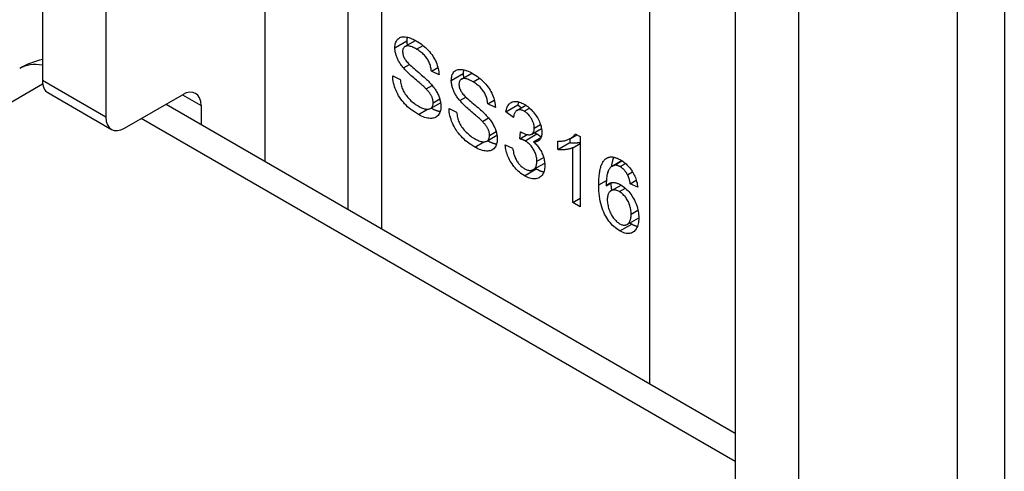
# Model space of a CAD drawing. Header units: inches. Extents: x 27 to 746, y 82 to 339.
# Tile 131 of 193: x 643.952 to 645.103, y 337.613 to 338.14. Entities that reach past the tile are written whole.
import ezdxf

# ---------------------------------------------------------------- set-up
doc = ezdxf.new("R2010")
doc.units = ezdxf.units.IN
doc.header["$MEASUREMENT"] = 0
doc.layers.add('Visible Edges(ANSI)', color=7, linetype='Continuous', lineweight=25)
doc.layers.add('Visible Tangent Edges(ANSI)', color=7, linetype='Continuous', lineweight=25)

msp = doc.modelspace()

# ---------------------------------------------------------------- linework, layer by layer
at = {"layer": 'Visible Edges(ANSI)'}
for p, q in [((644.3357, 338.9177), (644.3357, 337.9192)), ((643.9786, 338.8353), (643.9786, 338.0694)), ((644.0529, 338.7925), (644.0529, 338.0266)), ((645.1031, 338.6361), (645.1031, 337.4762)), ((644.7883, 338.3679), (644.7883, 337.602)), ((644.8625, 338.325), (644.8625, 337.5591)), ((644.4025, 338.1091), (644.4149, 338.1162)), ((644.4007, 338.0841), (644.4078, 338.0882)), ((644.4333, 338.0803), (644.441, 338.0847)), ((644.4423, 338.076), (644.4333, 338.0803)), ((644.4684, 338.071), (644.4808, 338.0781)), ((644.3881, 338.0748), (644.3969, 338.0706)), ((643.9851, 338.0553), (644.0593, 338.0124)), ((644.0748, 338.0139), (644.1423, 338.0529)), ((644.4271, 338.0597), (644.4342, 338.0638)), ((644.1232, 338.0419), (644.7883, 337.6579)), ((644.4323, 338.0367), (644.4441, 338.0435)), ((644.4667, 338.046), (644.4737, 338.0501)), ((644.4993, 338.0423), (644.5069, 338.0467)), ((644.5082, 338.0379), (644.4993, 338.0423)), ((644.1642, 338.0403), (644.1642, 338.0182)), ((644.454, 338.0368), (644.4628, 338.0326)), ((644.5205, 338.0329), (644.5344, 338.041)), ((644.5292, 338.0261), (644.5205, 338.0329)), ((644.5333, 338.0346), (644.5437, 338.0406)), ((644.5344, 338.041), (644.5386, 338.0377)), ((644.493, 338.0217), (644.5001, 338.0258)), ((644.5368, 338.0014), (644.5377, 338.0097)), ((644.5507, 338.0069), (644.562, 338.0135)), ((644.6016, 338.0073), (644.6072, 338.0041)), ((644.4983, 337.9987), (644.51, 338.0055)), ((644.5368, 338.0014), (644.5453, 338.0064)), ((644.5527, 337.9978), (644.5614, 338.0028)), ((644.5811, 337.9889), (644.5811, 337.9986)), ((644.5811, 337.9889), (644.595, 337.9969)), ((644.595, 338.0014), (644.595, 337.9969)), ((644.5959, 338.0019), (644.6034, 338.0062)), ((644.5985, 337.991), (644.6072, 337.996)), ((644.6072, 338.0041), (644.6072, 337.9221)), ((644.5196, 337.9943), (644.5283, 337.9906)), ((644.5985, 337.9271), (644.5985, 337.991)), ((644.5524, 337.9654), (644.5658, 337.9731)), ((644.6447, 337.9696), (644.6557, 337.976)), ((644.6466, 337.9704), (644.656, 337.9758)), ((644.6626, 337.9595), (644.6685, 337.9629)), ((644.6377, 337.9466), (644.6441, 337.9502)), ((644.6659, 337.949), (644.6729, 337.953)), ((644.6433, 337.9407), (644.655, 337.9474)), ((644.6745, 337.9448), (644.6659, 337.949)), ((644.5985, 337.9271), (644.6072, 337.9321)), ((644.6072, 337.9221), (644.5985, 337.9271)), ((644.6622, 337.9015), (644.6758, 337.9093))]:
    msp.add_line(p, q, dxfattribs=at)
at = {"layer": 'Visible Edges(ANSI)', "flags": 128}
for points in [[(644.3907, 338.1076), (644.3908, 338.1091), (644.3909, 338.1106), (644.3911, 338.1119), (644.3915, 338.1132), (644.3919, 338.1144), (644.3924, 338.1155), (644.393, 338.1165), (644.3938, 338.1174), (644.3946, 338.1183), (644.3955, 338.119), (644.3964, 338.1195), (644.3975, 338.12), (644.3987, 338.1203), (644.3999, 338.1205), (644.4012, 338.1205), (644.4026, 338.1204), (644.4041, 338.1202), (644.4057, 338.1199), (644.4072, 338.1195), (644.4088, 338.119), (644.4105, 338.1183), (644.4122, 338.1176), (644.4139, 338.1167), (644.4157, 338.1157)], [(644.4051, 338.1201), (644.405, 338.1199), (644.405, 338.1197), (644.405, 338.1196), (644.4049, 338.1194), (644.4049, 338.1192), (644.4049, 338.119), (644.4049, 338.1189), (644.4048, 338.1187), (644.4048, 338.1185), (644.4048, 338.1183), (644.4048, 338.1181), (644.4047, 338.118), (644.4047, 338.1178), (644.4047, 338.1176), (644.4047, 338.1174), (644.4047, 338.1172), (644.4047, 338.117), (644.4047, 338.1168), (644.4047, 338.1166), (644.4046, 338.1164), (644.4046, 338.1162), (644.4046, 338.116), (644.4046, 338.1158), (644.4046, 338.1156)], [(644.4046, 338.1156), (644.4046, 338.1154), (644.4046, 338.1152), (644.4046, 338.115), (644.4046, 338.1148), (644.4047, 338.1146), (644.4047, 338.1144), (644.4047, 338.1142), (644.4047, 338.114), (644.4047, 338.1138), (644.4047, 338.1135), (644.4047, 338.1133), (644.4048, 338.1131), (644.4048, 338.1129), (644.4048, 338.1127), (644.4048, 338.1125), (644.4049, 338.1123), (644.4049, 338.1121), (644.4049, 338.1119), (644.4049, 338.1116), (644.405, 338.1114), (644.405, 338.1112), (644.405, 338.111), (644.4051, 338.1108), (644.4051, 338.1106)], [(644.4157, 338.1157), (644.4176, 338.1146), (644.4195, 338.1133), (644.4213, 338.1121), (644.4231, 338.1107), (644.4248, 338.1093), (644.4264, 338.1079), (644.428, 338.1064), (644.4295, 338.1048), (644.431, 338.1032), (644.4324, 338.1015), (644.4337, 338.0998), (644.4349, 338.0981), (644.436, 338.0963), (644.437, 338.0945), (644.438, 338.0927), (644.4388, 338.0908), (644.4396, 338.0889), (644.4403, 338.0871), (644.4408, 338.0852), (644.4413, 338.0833), (644.4417, 338.0815), (644.442, 338.0796), (644.4422, 338.0778), (644.4423, 338.076)], [(644.4007, 338.0841), (644.3999, 338.0851), (644.3991, 338.0861), (644.3984, 338.0871), (644.3976, 338.0881), (644.397, 338.0891), (644.3963, 338.0901), (644.3957, 338.0911), (644.3951, 338.0921), (644.3946, 338.0931), (644.3941, 338.094), (644.3936, 338.095), (644.3932, 338.096), (644.3928, 338.097), (644.3924, 338.098), (644.3921, 338.099), (644.3918, 338.1), (644.3916, 338.101), (644.3913, 338.1019), (644.3911, 338.1029), (644.391, 338.1038), (644.3909, 338.1048), (644.3908, 338.1057), (644.3907, 338.1067), (644.3907, 338.1076)], [(644.416, 338.106), (644.4147, 338.1068), (644.4133, 338.1075), (644.4121, 338.1081), (644.4109, 338.1086), (644.4097, 338.109), (644.4087, 338.1093), (644.4077, 338.1096), (644.4067, 338.1098), (644.4059, 338.1098), (644.4051, 338.1098), (644.4043, 338.1097), (644.4036, 338.1096), (644.403, 338.1093), (644.4024, 338.109), (644.4019, 338.1087), (644.4014, 338.1082), (644.401, 338.1078), (644.4007, 338.1073), (644.4004, 338.1067), (644.4001, 338.1061), (644.4, 338.1055), (644.3998, 338.1047), (644.3997, 338.104), (644.3997, 338.1032)], [(644.3997, 338.1032), (644.3997, 338.1028), (644.3997, 338.1024), (644.3998, 338.1021), (644.3998, 338.1017), (644.3998, 338.1013), (644.3999, 338.101), (644.3999, 338.1006), (644.4, 338.1002), (644.4001, 338.0998), (644.4002, 338.0995), (644.4003, 338.0991), (644.4004, 338.0987), (644.4005, 338.0984), (644.4006, 338.098), (644.4008, 338.0976), (644.4009, 338.0973), (644.4011, 338.0969), (644.4013, 338.0965), (644.4014, 338.0961), (644.4016, 338.0958), (644.4018, 338.0954), (644.402, 338.095), (644.4022, 338.0947), (644.4025, 338.0943)], [(644.4333, 338.0803), (644.4332, 338.0817), (644.433, 338.083), (644.4328, 338.0843), (644.4325, 338.0856), (644.4322, 338.0868), (644.4318, 338.0881), (644.4313, 338.0893), (644.4309, 338.0904), (644.4303, 338.0916), (644.4297, 338.0927), (644.4291, 338.0938), (644.4284, 338.0949), (644.4277, 338.0959), (644.4269, 338.097), (644.4261, 338.098), (644.4252, 338.099), (644.4242, 338.0999), (644.4232, 338.1009), (644.4222, 338.1018), (644.4211, 338.1027), (644.4199, 338.1035), (644.4187, 338.1044), (644.4174, 338.1052), (644.416, 338.106)], [(644.4025, 338.0943), (644.403, 338.0935), (644.4036, 338.0927), (644.4044, 338.0918), (644.4053, 338.0908), (644.4063, 338.0897), (644.4074, 338.0886), (644.4086, 338.0874), (644.41, 338.0861), (644.4115, 338.0848), (644.4131, 338.0834), (644.4148, 338.0819), (644.4167, 338.0803), (644.4185, 338.0787), (644.4203, 338.0772), (644.4219, 338.0758), (644.4235, 338.0745), (644.425, 338.0732), (644.4263, 338.0719), (644.4276, 338.0708), (644.4287, 338.0697), (644.4298, 338.0687), (644.4308, 338.0677), (644.4316, 338.0668), (644.4324, 338.066)], [(644.4271, 338.0597), (644.4266, 338.0603), (644.4259, 338.0609), (644.4252, 338.0615), (644.4244, 338.0623), (644.4235, 338.0631), (644.4225, 338.064), (644.4214, 338.065), (644.4202, 338.0661), (644.4189, 338.0672), (644.4175, 338.0684), (644.416, 338.0697), (644.4145, 338.071), (644.4129, 338.0724), (644.4114, 338.0737), (644.4099, 338.075), (644.4086, 338.0762), (644.4073, 338.0774), (644.4061, 338.0785), (644.405, 338.0795), (644.404, 338.0806), (644.4031, 338.0815), (644.4022, 338.0824), (644.4014, 338.0833), (644.4007, 338.0841)], [(644.4566, 338.0696), (644.4567, 338.0711), (644.4568, 338.0725), (644.4571, 338.0739), (644.4574, 338.0751), (644.4578, 338.0763), (644.4583, 338.0774), (644.459, 338.0784), (644.4597, 338.0794), (644.4605, 338.0802), (644.4614, 338.0809), (644.4623, 338.0815), (644.4634, 338.0819), (644.4646, 338.0822), (644.4658, 338.0824), (644.4671, 338.0825), (644.4686, 338.0824), (644.47, 338.0822), (644.4716, 338.0819), (644.4731, 338.0815), (644.4747, 338.0809), (644.4764, 338.0803), (644.4781, 338.0795), (644.4798, 338.0787), (644.4816, 338.0777)], [(644.471, 338.082), (644.471, 338.0818), (644.4709, 338.0817), (644.4709, 338.0815), (644.4709, 338.0813), (644.4708, 338.0812), (644.4708, 338.081), (644.4708, 338.0808), (644.4707, 338.0806), (644.4707, 338.0804), (644.4707, 338.0803), (644.4707, 338.0801), (644.4707, 338.0799), (644.4706, 338.0797), (644.4706, 338.0795), (644.4706, 338.0793), (644.4706, 338.0792), (644.4706, 338.079), (644.4706, 338.0788), (644.4706, 338.0786), (644.4706, 338.0784), (644.4706, 338.0782), (644.4705, 338.078), (644.4705, 338.0778), (644.4705, 338.0776)], [(644.4705, 338.0776), (644.4705, 338.0774), (644.4705, 338.0772), (644.4706, 338.077), (644.4706, 338.0768), (644.4706, 338.0765), (644.4706, 338.0763), (644.4706, 338.0761), (644.4706, 338.0759), (644.4706, 338.0757), (644.4706, 338.0755), (644.4706, 338.0753), (644.4707, 338.0751), (644.4707, 338.0749), (644.4707, 338.0746), (644.4707, 338.0744), (644.4708, 338.0742), (644.4708, 338.074), (644.4708, 338.0738), (644.4709, 338.0736), (644.4709, 338.0734), (644.4709, 338.0732), (644.471, 338.0729), (644.471, 338.0727), (644.471, 338.0725)], [(644.4816, 338.0777), (644.4835, 338.0765), (644.4854, 338.0753), (644.4872, 338.074), (644.489, 338.0727), (644.4907, 338.0713), (644.4923, 338.0698), (644.4939, 338.0683), (644.4955, 338.0667), (644.4969, 338.0651), (644.4983, 338.0635), (644.4996, 338.0618), (644.5008, 338.0601), (644.5019, 338.0583), (644.5029, 338.0565), (644.5039, 338.0546), (644.5047, 338.0528), (644.5055, 338.0509), (644.5062, 338.049), (644.5067, 338.0471), (644.5072, 338.0453), (644.5076, 338.0434), (644.5079, 338.0416), (644.5081, 338.0397), (644.5082, 338.0379)], [(644.4183, 338.0298), (644.4159, 338.0312), (644.4136, 338.0327), (644.4115, 338.0342), (644.4094, 338.0357), (644.4074, 338.0373), (644.4056, 338.0389), (644.4038, 338.0406), (644.4021, 338.0423), (644.4006, 338.0441), (644.3991, 338.0459), (644.3977, 338.0478), (644.3964, 338.0497), (644.3951, 338.0517), (644.394, 338.0537), (644.3929, 338.0558), (644.392, 338.0579), (644.3911, 338.0601), (644.3903, 338.0622), (644.3897, 338.0643), (644.3892, 338.0664), (644.3887, 338.0686), (644.3884, 338.0707), (644.3882, 338.0728), (644.3881, 338.0748)], [(644.3969, 338.0706), (644.3971, 338.069), (644.3973, 338.0674), (644.3976, 338.0659), (644.398, 338.0644), (644.3984, 338.063), (644.3988, 338.0615), (644.3993, 338.0602), (644.3998, 338.0588), (644.4005, 338.0575), (644.4012, 338.0562), (644.4019, 338.0549), (644.4028, 338.0536), (644.4037, 338.0523), (644.4047, 338.051), (644.4058, 338.0497), (644.407, 338.0484), (644.4082, 338.0471), (644.4094, 338.0459), (644.4107, 338.0447), (644.4121, 338.0436), (644.4135, 338.0425), (644.4149, 338.0415), (644.4163, 338.0406), (644.4178, 338.0397)], [(644.4324, 338.066), (644.4334, 338.0649), (644.4343, 338.0637), (644.4352, 338.0626), (644.4361, 338.0615), (644.4369, 338.0603), (644.4377, 338.0592), (644.4384, 338.0581), (644.4391, 338.0569), (644.4398, 338.0558), (644.4404, 338.0547), (644.4409, 338.0536), (644.4415, 338.0524), (644.4419, 338.0513), (644.4424, 338.0502), (644.4427, 338.0491), (644.4431, 338.048), (644.4434, 338.0468), (644.4437, 338.0457), (644.4439, 338.0446), (644.4441, 338.0435), (644.4442, 338.0424), (644.4443, 338.0413), (644.4444, 338.0402), (644.4444, 338.0392)], [(644.4667, 338.046), (644.4658, 338.047), (644.465, 338.048), (644.4643, 338.049), (644.4636, 338.05), (644.4629, 338.051), (644.4622, 338.052), (644.4616, 338.053), (644.461, 338.054), (644.4605, 338.055), (644.46, 338.056), (644.4595, 338.057), (644.4591, 338.058), (644.4587, 338.059), (644.4583, 338.06), (644.458, 338.0609), (644.4577, 338.0619), (644.4575, 338.0629), (644.4572, 338.0639), (644.4571, 338.0648), (644.4569, 338.0658), (644.4568, 338.0667), (644.4567, 338.0677), (644.4566, 338.0686), (644.4566, 338.0696)], [(644.482, 338.0679), (644.4806, 338.0687), (644.4792, 338.0694), (644.478, 338.07), (644.4768, 338.0705), (644.4757, 338.0709), (644.4746, 338.0713), (644.4736, 338.0715), (644.4727, 338.0717), (644.4718, 338.0718), (644.471, 338.0718), (644.4702, 338.0717), (644.4695, 338.0715), (644.4689, 338.0713), (644.4683, 338.0709), (644.4678, 338.0706), (644.4674, 338.0702), (644.467, 338.0697), (644.4666, 338.0692), (644.4663, 338.0687), (644.4661, 338.0681), (644.4659, 338.0674), (644.4657, 338.0667), (644.4657, 338.0659), (644.4656, 338.0651)], [(644.4656, 338.0651), (644.4656, 338.0647), (644.4656, 338.0644), (644.4657, 338.064), (644.4657, 338.0636), (644.4657, 338.0633), (644.4658, 338.0629), (644.4659, 338.0625), (644.4659, 338.0622), (644.466, 338.0618), (644.4661, 338.0614), (644.4662, 338.0611), (644.4663, 338.0607), (644.4664, 338.0603), (644.4666, 338.0599), (644.4667, 338.0596), (644.4668, 338.0592), (644.467, 338.0588), (644.4672, 338.0585), (644.4673, 338.0581), (644.4675, 338.0577), (644.4677, 338.0574), (644.4679, 338.057), (644.4682, 338.0566), (644.4684, 338.0562)], [(644.4993, 338.0423), (644.4991, 338.0436), (644.4989, 338.0449), (644.4987, 338.0462), (644.4984, 338.0475), (644.4981, 338.0488), (644.4977, 338.05), (644.4972, 338.0512), (644.4968, 338.0524), (644.4962, 338.0535), (644.4957, 338.0547), (644.495, 338.0558), (644.4944, 338.0568), (644.4936, 338.0579), (644.4928, 338.0589), (644.492, 338.0599), (644.4911, 338.0609), (644.4902, 338.0619), (644.4892, 338.0628), (644.4881, 338.0637), (644.487, 338.0646), (644.4858, 338.0655), (644.4846, 338.0663), (644.4833, 338.0671), (644.482, 338.0679)], [(644.4354, 338.0434), (644.4354, 338.0441), (644.4353, 338.0447), (644.4353, 338.0454), (644.4352, 338.046), (644.4351, 338.0467), (644.4349, 338.0473), (644.4347, 338.048), (644.4345, 338.0486), (644.4343, 338.0493), (644.4341, 338.0499), (644.4338, 338.0506), (644.4335, 338.0512), (644.4331, 338.0519), (644.4328, 338.0526), (644.4324, 338.0533), (644.4319, 338.054), (644.4314, 338.0546), (644.4309, 338.0553), (644.4304, 338.0561), (644.4298, 338.0568), (644.4292, 338.0575), (644.4285, 338.0582), (644.4278, 338.059), (644.4271, 338.0597)], [(644.4684, 338.0562), (644.4689, 338.0555), (644.4695, 338.0546), (644.4703, 338.0537), (644.4712, 338.0527), (644.4722, 338.0517), (644.4733, 338.0505), (644.4745, 338.0493), (644.4759, 338.0481), (644.4774, 338.0467), (644.479, 338.0453), (644.4807, 338.0438), (644.4826, 338.0423), (644.4844, 338.0407), (644.4862, 338.0392), (644.4879, 338.0378), (644.4894, 338.0364), (644.4909, 338.0351), (644.4922, 338.0339), (644.4935, 338.0327), (644.4946, 338.0316), (644.4957, 338.0306), (644.4967, 338.0297), (644.4975, 338.0288), (644.4983, 338.028)], [(644.4178, 338.0397), (644.4191, 338.039), (644.4204, 338.0383), (644.4217, 338.0377), (644.4229, 338.0372), (644.424, 338.0368), (644.4251, 338.0365), (644.4262, 338.0362), (644.4273, 338.0361), (644.4283, 338.036), (644.4292, 338.036), (644.4301, 338.036), (644.4309, 338.0362), (644.4316, 338.0364), (644.4323, 338.0367), (644.4329, 338.0371), (644.4334, 338.0376), (644.4339, 338.0381), (644.4343, 338.0387), (644.4346, 338.0394), (644.4349, 338.0401), (644.4351, 338.0408), (644.4353, 338.0416), (644.4354, 338.0425), (644.4354, 338.0434)], [(644.493, 338.0217), (644.4925, 338.0222), (644.4919, 338.0228), (644.4911, 338.0235), (644.4903, 338.0242), (644.4894, 338.0251), (644.4884, 338.026), (644.4873, 338.027), (644.4861, 338.028), (644.4848, 338.0291), (644.4834, 338.0303), (644.4819, 338.0316), (644.4804, 338.033), (644.4788, 338.0343), (644.4773, 338.0357), (644.4758, 338.0369), (644.4745, 338.0381), (644.4732, 338.0393), (644.472, 338.0404), (644.4709, 338.0415), (644.4699, 338.0425), (644.469, 338.0435), (644.4681, 338.0444), (644.4673, 338.0452), (644.4667, 338.046)], [(644.5205, 338.0329), (644.5208, 338.0344), (644.5211, 338.0358), (644.5216, 338.0371), (644.522, 338.0383), (644.5225, 338.0394), (644.5231, 338.0404), (644.5237, 338.0413), (644.5244, 338.0421), (644.5252, 338.0428), (644.526, 338.0434), (644.5268, 338.0439), (644.5277, 338.0444), (644.5287, 338.0447), (644.5297, 338.0449), (644.5307, 338.0451), (644.5318, 338.0451), (644.5329, 338.045), (644.5341, 338.0449), (644.5353, 338.0446), (644.5365, 338.0442), (644.5378, 338.0438), (644.5391, 338.0432), (644.5404, 338.0426), (644.5418, 338.0418)], [(644.5353, 338.0446), (644.5353, 338.0445), (644.5352, 338.0443), (644.5352, 338.0442), (644.5351, 338.044), (644.5351, 338.0439), (644.535, 338.0437), (644.535, 338.0436), (644.535, 338.0435), (644.5349, 338.0433), (644.5349, 338.0432), (644.5348, 338.043), (644.5348, 338.0429), (644.5348, 338.0427), (644.5347, 338.0426), (644.5347, 338.0424), (644.5347, 338.0422), (644.5346, 338.0421), (644.5346, 338.0419), (644.5346, 338.0418), (644.5345, 338.0416), (644.5345, 338.0415), (644.5345, 338.0413), (644.5344, 338.0411), (644.5344, 338.041)], [(644.5418, 338.0418), (644.5432, 338.0409), (644.5446, 338.04), (644.546, 338.039), (644.5473, 338.0379), (644.5486, 338.0367), (644.5499, 338.0355), (644.5512, 338.0342), (644.5524, 338.0328), (644.5536, 338.0314), (644.5547, 338.0299), (644.5558, 338.0284), (644.5567, 338.0269), (644.5576, 338.0254), (644.5585, 338.0238), (644.5592, 338.0223), (644.5599, 338.0207), (644.5605, 338.0191), (644.561, 338.0175), (644.5615, 338.016), (644.5618, 338.0145), (644.5621, 338.013), (644.5623, 338.0115), (644.5624, 338.0101), (644.5625, 338.0087)], [(644.4444, 338.0392), (644.4443, 338.0376), (644.4442, 338.0361), (644.4439, 338.0346), (644.4436, 338.0333), (644.4431, 338.032), (644.4426, 338.0308), (644.4419, 338.0297), (644.4412, 338.0287), (644.4403, 338.0278), (644.4394, 338.027), (644.4383, 338.0264), (644.4372, 338.0259), (644.436, 338.0255), (644.4347, 338.0253), (644.4333, 338.0251), (644.4319, 338.0251), (644.4303, 338.0253), (644.4287, 338.0255), (644.4271, 338.0259), (644.4254, 338.0264), (644.4237, 338.0271), (644.4219, 338.0279), (644.4201, 338.0288), (644.4183, 338.0298)], [(644.4332, 338.0372), (644.4337, 338.037), (644.4341, 338.0367), (644.4346, 338.0365), (644.4351, 338.0363), (644.4355, 338.0361), (644.436, 338.0358), (644.4364, 338.0356), (644.4369, 338.0354), (644.4373, 338.0353), (644.4378, 338.0351), (644.4382, 338.0349), (644.4386, 338.0347), (644.4391, 338.0346), (644.4395, 338.0344), (644.4399, 338.0343), (644.4403, 338.0342), (644.4408, 338.034), (644.4412, 338.0339), (644.4416, 338.0338), (644.442, 338.0337), (644.4424, 338.0336), (644.4428, 338.0335), (644.4432, 338.0335), (644.4436, 338.0334)], [(644.4842, 337.9917), (644.4818, 337.9931), (644.4795, 337.9946), (644.4774, 337.9961), (644.4753, 337.9977), (644.4733, 337.9992), (644.4715, 338.0009), (644.4697, 338.0026), (644.4681, 338.0043), (644.4665, 338.006), (644.465, 338.0079), (644.4636, 338.0097), (644.4623, 338.0117), (644.4611, 338.0136), (644.4599, 338.0156), (644.4589, 338.0177), (644.4579, 338.0198), (644.457, 338.022), (644.4563, 338.0241), (644.4556, 338.0263), (644.4551, 338.0284), (644.4546, 338.0305), (644.4543, 338.0326), (644.4541, 338.0347), (644.454, 338.0368)], [(644.4628, 338.0326), (644.463, 338.0309), (644.4633, 338.0294), (644.4635, 338.0278), (644.4639, 338.0263), (644.4643, 338.0249), (644.4647, 338.0235), (644.4652, 338.0221), (644.4658, 338.0208), (644.4664, 338.0195), (644.4671, 338.0182), (644.4678, 338.0169), (644.4687, 338.0155), (644.4696, 338.0142), (644.4706, 338.0129), (644.4717, 338.0116), (644.4729, 338.0103), (644.4741, 338.0091), (644.4754, 338.0078), (644.4767, 338.0067), (644.478, 338.0055), (644.4794, 338.0045), (644.4808, 338.0035), (644.4822, 338.0025), (644.4837, 338.0016)], [(644.5419, 338.0335), (644.5411, 338.0339), (644.5403, 338.0343), (644.5395, 338.0347), (644.5388, 338.0349), (644.538, 338.0351), (644.5373, 338.0353), (644.5366, 338.0353), (644.5359, 338.0353), (644.5353, 338.0353), (644.5347, 338.0351), (644.5341, 338.0349), (644.5335, 338.0347), (644.533, 338.0344), (644.5325, 338.034), (644.532, 338.0335), (644.5315, 338.033), (644.5311, 338.0324), (644.5307, 338.0317), (644.5304, 338.0309), (644.5301, 338.0301), (644.5298, 338.0292), (644.5296, 338.0283), (644.5293, 338.0272), (644.5292, 338.0261)], [(644.5535, 338.014), (644.5535, 338.015), (644.5534, 338.0159), (644.5533, 338.0168), (644.5532, 338.0177), (644.553, 338.0187), (644.5527, 338.0196), (644.5524, 338.0205), (644.5521, 338.0214), (644.5517, 338.0223), (644.5513, 338.0232), (644.5508, 338.0241), (644.5503, 338.0251), (644.5497, 338.026), (644.5492, 338.0268), (644.5486, 338.0276), (644.5479, 338.0284), (644.5473, 338.0292), (644.5466, 338.0299), (644.5459, 338.0306), (644.5451, 338.0312), (644.5444, 338.0319), (644.5436, 338.0324), (644.5428, 338.033), (644.5419, 338.0335)], [(644.5013, 338.0054), (644.5013, 338.006), (644.5013, 338.0067), (644.5012, 338.0073), (644.5011, 338.0079), (644.501, 338.0086), (644.5008, 338.0092), (644.5007, 338.0099), (644.5005, 338.0106), (644.5002, 338.0112), (644.5, 338.0119), (644.4997, 338.0125), (644.4994, 338.0132), (644.4991, 338.0139), (644.4987, 338.0145), (644.4983, 338.0152), (644.4978, 338.0159), (644.4974, 338.0166), (644.4968, 338.0173), (644.4963, 338.018), (644.4957, 338.0187), (644.4951, 338.0194), (644.4944, 338.0202), (644.4937, 338.0209), (644.493, 338.0217)], [(644.4983, 338.028), (644.4993, 338.0268), (644.5002, 338.0257), (644.5012, 338.0245), (644.502, 338.0234), (644.5029, 338.0223), (644.5036, 338.0211), (644.5044, 338.02), (644.5051, 338.0189), (644.5057, 338.0177), (644.5063, 338.0166), (644.5069, 338.0155), (644.5074, 338.0144), (644.5078, 338.0133), (644.5083, 338.0121), (644.5087, 338.011), (644.509, 338.0099), (644.5093, 338.0088), (644.5096, 338.0077), (644.5098, 338.0066), (644.51, 338.0055), (644.5101, 338.0044), (644.5102, 338.0033), (644.5103, 338.0022), (644.5103, 338.0011)], [(644.5377, 338.0097), (644.5378, 338.0096), (644.5378, 338.0096), (644.5379, 338.0095), (644.538, 338.0095), (644.538, 338.0094), (644.5381, 338.0094), (644.5382, 338.0093), (644.5382, 338.0093), (644.5383, 338.0093), (644.5384, 338.0092), (644.5384, 338.0092), (644.5385, 338.0091), (644.5386, 338.0091), (644.5386, 338.0091), (644.5387, 338.009), (644.5387, 338.009), (644.5388, 338.009), (644.5388, 338.0089), (644.5389, 338.0089), (644.5389, 338.0089), (644.539, 338.0088), (644.539, 338.0088), (644.539, 338.0088), (644.5391, 338.0088)], [(644.5391, 338.0088), (644.54, 338.0082), (644.5409, 338.0078), (644.5418, 338.0074), (644.5427, 338.0071), (644.5435, 338.0068), (644.5444, 338.0066), (644.5452, 338.0064), (644.546, 338.0063), (644.5468, 338.0062), (644.5476, 338.0062), (644.5483, 338.0062), (644.5491, 338.0063), (644.5498, 338.0065), (644.5504, 338.0068), (644.551, 338.0071), (644.5516, 338.0076), (644.552, 338.0081), (644.5524, 338.0087), (644.5528, 338.0094), (644.553, 338.0101), (644.5533, 338.011), (644.5534, 338.0119), (644.5535, 338.0129), (644.5535, 338.014)], [(644.5625, 338.0087), (644.5625, 338.0078), (644.5624, 338.007), (644.5623, 338.0062), (644.5622, 338.0054), (644.5621, 338.0047), (644.5619, 338.004), (644.5616, 338.0033), (644.5614, 338.0027), (644.5611, 338.0021), (644.5608, 338.0015), (644.5604, 338.001), (644.56, 338.0005), (644.5596, 338), (644.5591, 337.9996), (644.5586, 337.9992), (644.5581, 337.9989), (644.5576, 337.9986), (644.557, 337.9983), (644.5563, 337.9981), (644.5557, 337.998), (644.555, 337.9978), (644.5543, 337.9978), (644.5535, 337.9978), (644.5527, 337.9978)], [(644.5536, 338.0086), (644.5537, 338.0085), (644.5539, 338.0085), (644.554, 338.0084), (644.5542, 338.0083), (644.5543, 338.0083), (644.5544, 338.0082), (644.5546, 338.0082), (644.5547, 338.0081), (644.5549, 338.008), (644.555, 338.008), (644.5551, 338.0079), (644.5553, 338.0079), (644.5554, 338.0078), (644.5555, 338.0077), (644.5557, 338.0077), (644.5558, 338.0076), (644.5559, 338.0075), (644.5561, 338.0075), (644.5562, 338.0074), (644.5563, 338.0073), (644.5564, 338.0073), (644.5565, 338.0072), (644.5567, 338.0072), (644.5568, 338.0071)], [(644.5568, 338.0071), (644.557, 338.007), (644.5572, 338.0068), (644.5574, 338.0067), (644.5577, 338.0066), (644.5579, 338.0064), (644.5581, 338.0063), (644.5583, 338.0061), (644.5585, 338.006), (644.5587, 338.0058), (644.5589, 338.0057), (644.5591, 338.0055), (644.5593, 338.0054), (644.5595, 338.0052), (644.5597, 338.0051), (644.5599, 338.0049), (644.5601, 338.0048), (644.5603, 338.0046), (644.5605, 338.0044), (644.5607, 338.0043), (644.5609, 338.0041), (644.5611, 338.0039), (644.5613, 338.0038), (644.5615, 338.0036), (644.5617, 338.0034)], [(644.5811, 337.9986), (644.5823, 337.9986), (644.5835, 337.9986), (644.5846, 337.9986), (644.5858, 337.9987), (644.5869, 337.9989), (644.5879, 337.999), (644.589, 337.9992), (644.59, 337.9995), (644.591, 337.9997), (644.592, 338.0001), (644.5929, 338.0004), (644.5938, 338.0008), (644.5947, 338.0012), (644.5956, 338.0017), (644.5964, 338.0022), (644.5971, 338.0026), (644.5978, 338.0032), (644.5985, 338.0037), (644.5991, 338.0042), (644.5997, 338.0048), (644.6002, 338.0054), (644.6007, 338.006), (644.6012, 338.0066), (644.6016, 338.0073)], [(644.4837, 338.0016), (644.4851, 338.0009), (644.4863, 338.0002), (644.4876, 337.9997), (644.4888, 337.9992), (644.4899, 337.9988), (644.4911, 337.9984), (644.4921, 337.9982), (644.4932, 337.998), (644.4942, 337.9979), (644.4951, 337.9979), (644.496, 337.998), (644.4968, 337.9981), (644.4975, 337.9983), (644.4982, 337.9986), (644.4988, 337.999), (644.4993, 337.9995), (644.4998, 338.0001), (644.5002, 338.0007), (644.5005, 338.0013), (644.5008, 338.002), (644.501, 338.0028), (644.5012, 338.0036), (644.5013, 338.0044), (644.5013, 338.0054)], [(644.5103, 338.0011), (644.5103, 337.9995), (644.5101, 337.998), (644.5099, 337.9966), (644.5095, 337.9952), (644.509, 337.994), (644.5085, 337.9928), (644.5078, 337.9917), (644.5071, 337.9907), (644.5062, 337.9898), (644.5053, 337.989), (644.5042, 337.9883), (644.5031, 337.9878), (644.5019, 337.9875), (644.5006, 337.9872), (644.4992, 337.9871), (644.4978, 337.9871), (644.4962, 337.9872), (644.4947, 337.9875), (644.493, 337.9879), (644.4913, 337.9884), (644.4896, 337.989), (644.4878, 337.9898), (644.486, 337.9907), (644.4842, 337.9917)], [(644.4991, 337.9992), (644.4996, 337.9989), (644.5001, 337.9987), (644.5005, 337.9985), (644.501, 337.9982), (644.5014, 337.998), (644.5019, 337.9978), (644.5023, 337.9976), (644.5028, 337.9974), (644.5032, 337.9972), (644.5037, 337.997), (644.5041, 337.9969), (644.5045, 337.9967), (644.505, 337.9965), (644.5054, 337.9964), (644.5058, 337.9962), (644.5063, 337.9961), (644.5067, 337.996), (644.5071, 337.9959), (644.5075, 337.9958), (644.5079, 337.9957), (644.5083, 337.9956), (644.5087, 337.9955), (644.5091, 337.9954), (644.5095, 337.9953)], [(644.5429, 337.999), (644.5427, 337.9992), (644.5424, 337.9993), (644.5422, 337.9994), (644.542, 337.9995), (644.5418, 337.9996), (644.5416, 337.9997), (644.5413, 337.9998), (644.5411, 337.9999), (644.5409, 338), (644.5406, 338.0001), (644.5404, 338.0002), (644.5401, 338.0003), (644.5399, 338.0004), (644.5396, 338.0005), (644.5393, 338.0006), (644.5391, 338.0007), (644.5388, 338.0008), (644.5385, 338.0009), (644.5382, 338.001), (644.538, 338.0011), (644.5377, 338.0012), (644.5374, 338.0013), (644.5371, 338.0014), (644.5368, 338.0014)], [(644.5567, 337.9752), (644.5567, 337.9763), (644.5566, 337.9775), (644.5565, 337.9786), (644.5563, 337.9798), (644.556, 337.9809), (644.5557, 337.982), (644.5554, 337.9832), (644.555, 337.9843), (644.5545, 337.9854), (644.554, 337.9866), (644.5534, 337.9877), (644.5528, 337.9888), (644.5521, 337.9899), (644.5514, 337.991), (644.5507, 337.992), (644.55, 337.993), (644.5492, 337.9939), (644.5484, 337.9947), (644.5475, 337.9956), (644.5466, 337.9964), (644.5457, 337.9971), (644.5448, 337.9978), (644.5438, 337.9984), (644.5429, 337.999)], [(644.5527, 337.9978), (644.5538, 337.9969), (644.5547, 337.9959), (644.5557, 337.995), (644.5566, 337.994), (644.5575, 337.993), (644.5583, 337.992), (644.5591, 337.9909), (644.5599, 337.9898), (644.5606, 337.9887), (644.5612, 337.9876), (644.5619, 337.9864), (644.5625, 337.9852), (644.563, 337.984), (644.5635, 337.9828), (644.564, 337.9815), (644.5644, 337.9803), (644.5648, 337.979), (644.5651, 337.9778), (644.5653, 337.9765), (644.5655, 337.9752), (644.5657, 337.974), (644.5658, 337.9727), (644.5659, 337.9714), (644.5659, 337.97)], [(644.595, 337.9969), (644.5955, 337.9969), (644.5959, 337.9968), (644.5964, 337.9968), (644.5969, 337.9967), (644.5973, 337.9967), (644.5978, 337.9967), (644.5983, 337.9966), (644.5988, 337.9966), (644.5993, 337.9966), (644.5998, 337.9966), (644.6003, 337.9966), (644.6008, 337.9966), (644.6013, 337.9967), (644.6018, 337.9967), (644.6024, 337.9967), (644.6029, 337.9968), (644.6035, 337.9968), (644.604, 337.9968), (644.6046, 337.9969), (644.6051, 337.997), (644.6056, 337.997), (644.6062, 337.9971), (644.6067, 337.9972), (644.6072, 337.9973)], [(644.5421, 337.9583), (644.5406, 337.9592), (644.5391, 337.9602), (644.5376, 337.9613), (644.5362, 337.9624), (644.5349, 337.9636), (644.5336, 337.9648), (644.5323, 337.9661), (644.5311, 337.9675), (644.5299, 337.9689), (644.5288, 337.9704), (644.5277, 337.972), (644.5266, 337.9736), (644.5256, 337.9753), (644.5247, 337.977), (644.5239, 337.9787), (644.5231, 337.9803), (644.5224, 337.9821), (644.5218, 337.9838), (644.5213, 337.9855), (644.5208, 337.9872), (644.5204, 337.989), (644.5201, 337.9907), (644.5198, 337.9925), (644.5196, 337.9943)], [(644.5283, 337.9906), (644.5286, 337.989), (644.5289, 337.9876), (644.5292, 337.9861), (644.5295, 337.9847), (644.5299, 337.9834), (644.5303, 337.9821), (644.5308, 337.9808), (644.5312, 337.9796), (644.5317, 337.9785), (644.5323, 337.9774), (644.5328, 337.9763), (644.5334, 337.9754), (644.534, 337.9744), (644.5346, 337.9735), (644.5353, 337.9726), (644.536, 337.9718), (644.5367, 337.971), (644.5374, 337.9702), (644.5381, 337.9695), (644.5389, 337.9688), (644.5397, 337.9682), (644.5405, 337.9676), (644.5413, 337.967), (644.5422, 337.9665)], [(644.5985, 337.991), (644.5979, 337.9907), (644.5974, 337.9904), (644.5968, 337.9902), (644.5962, 337.99), (644.5955, 337.9898), (644.5949, 337.9896), (644.5942, 337.9894), (644.5934, 337.9893), (644.5927, 337.9892), (644.5919, 337.989), (644.5911, 337.9889), (644.5903, 337.9888), (644.5894, 337.9887), (644.5886, 337.9887), (644.5878, 337.9886), (644.587, 337.9886), (644.5862, 337.9886), (644.5854, 337.9886), (644.5847, 337.9886), (644.5839, 337.9886), (644.5832, 337.9887), (644.5825, 337.9887), (644.5818, 337.9888), (644.5811, 337.9889)], [(644.5422, 337.9665), (644.5432, 337.966), (644.5442, 337.9655), (644.5451, 337.9651), (644.546, 337.9648), (644.5469, 337.9646), (644.5478, 337.9645), (644.5487, 337.9644), (644.5495, 337.9645), (644.5503, 337.9646), (644.5511, 337.9648), (644.5518, 337.9651), (644.5525, 337.9655), (644.5532, 337.9659), (644.5538, 337.9664), (644.5543, 337.967), (644.5548, 337.9677), (644.5553, 337.9684), (644.5557, 337.9691), (644.556, 337.97), (644.5562, 337.9709), (644.5564, 337.9719), (644.5566, 337.9729), (644.5567, 337.974), (644.5567, 337.9752)], [(644.629, 337.9477), (644.6291, 337.9496), (644.6291, 337.9515), (644.6292, 337.9533), (644.6292, 337.9551), (644.6294, 337.9568), (644.6295, 337.9584), (644.6297, 337.96), (644.6299, 337.9615), (644.6301, 337.963), (644.6304, 337.9644), (644.6306, 337.9657), (644.6309, 337.967), (644.6313, 337.9682), (644.6316, 337.9694), (644.632, 337.9705), (644.6324, 337.9715), (644.6328, 337.9725), (644.6333, 337.9734), (644.6338, 337.9743), (644.6343, 337.9751), (644.6349, 337.9758), (644.6354, 337.9765), (644.636, 337.9771), (644.6366, 337.9777)], [(644.6366, 337.9777), (644.6372, 337.9781), (644.6378, 337.9785), (644.6384, 337.9789), (644.639, 337.9792), (644.6396, 337.9795), (644.6402, 337.9797), (644.6409, 337.9799), (644.6415, 337.9801), (644.6422, 337.9802), (644.6429, 337.9802), (644.6436, 337.9803), (644.6444, 337.9802), (644.6451, 337.9802), (644.6459, 337.9801), (644.6467, 337.9799), (644.6475, 337.9797), (644.6483, 337.9795), (644.6491, 337.9793), (644.65, 337.9789), (644.6508, 337.9786), (644.6517, 337.9782), (644.6526, 337.9778), (644.6535, 337.9773), (644.6544, 337.9768)], [(644.6465, 337.98), (644.6463, 337.9796), (644.6462, 337.9792), (644.646, 337.9788), (644.6459, 337.9785), (644.6458, 337.9781), (644.6456, 337.9776), (644.6455, 337.9772), (644.6453, 337.9768), (644.6452, 337.9764), (644.6451, 337.9759), (644.645, 337.9755), (644.6449, 337.975), (644.6447, 337.9746), (644.6446, 337.9741), (644.6445, 337.9736), (644.6444, 337.9731), (644.6443, 337.9726), (644.6442, 337.9721), (644.6441, 337.9716), (644.644, 337.9711), (644.644, 337.9706), (644.6439, 337.97), (644.6438, 337.9695), (644.6437, 337.969)], [(644.6544, 337.9768), (644.6558, 337.9759), (644.6571, 337.9751), (644.6584, 337.9741), (644.6597, 337.9731), (644.6609, 337.9721), (644.662, 337.971), (644.6631, 337.9699), (644.6642, 337.9687), (644.6653, 337.9675), (644.6662, 337.9662), (644.6672, 337.9648), (644.6681, 337.9635), (644.669, 337.962), (644.6698, 337.9606), (644.6705, 337.9591), (644.6712, 337.9576), (644.6718, 337.9561), (644.6724, 337.9545), (644.6729, 337.953), (644.6733, 337.9514), (644.6737, 337.9498), (644.674, 337.9481), (644.6743, 337.9465), (644.6745, 337.9448)], [(644.5659, 337.97), (644.5659, 337.9683), (644.5657, 337.9667), (644.5655, 337.9652), (644.5652, 337.9637), (644.5648, 337.9624), (644.5642, 337.9612), (644.5636, 337.9601), (644.5629, 337.959), (644.5621, 337.9581), (644.5612, 337.9572), (644.5602, 337.9565), (644.5592, 337.9559), (644.558, 337.9554), (644.5568, 337.955), (644.5556, 337.9547), (644.5543, 337.9546), (644.5529, 337.9546), (644.5515, 337.9547), (644.5501, 337.955), (644.5486, 337.9554), (644.547, 337.9559), (644.5454, 337.9566), (644.5438, 337.9574), (644.5421, 337.9583)], [(644.555, 337.9669), (644.5551, 337.9669), (644.5551, 337.9669), (644.5551, 337.9668), (644.5552, 337.9668), (644.5552, 337.9668), (644.5553, 337.9668), (644.5553, 337.9667), (644.5553, 337.9667), (644.5554, 337.9667), (644.5554, 337.9667), (644.5555, 337.9666), (644.5555, 337.9666), (644.5556, 337.9666), (644.5556, 337.9666), (644.5556, 337.9665), (644.5557, 337.9665), (644.5557, 337.9665), (644.5558, 337.9665), (644.5558, 337.9664), (644.5559, 337.9664), (644.5559, 337.9664), (644.5559, 337.9664), (644.556, 337.9663), (644.556, 337.9663)], [(644.556, 337.9663), (644.5564, 337.9661), (644.5568, 337.9659), (644.5572, 337.9657), (644.5576, 337.9655), (644.558, 337.9653), (644.5584, 337.9651), (644.5588, 337.9649), (644.5592, 337.9647), (644.5595, 337.9645), (644.5599, 337.9644), (644.5603, 337.9642), (644.5607, 337.9641), (644.561, 337.9639), (644.5614, 337.9638), (644.5618, 337.9637), (644.5621, 337.9635), (644.5625, 337.9634), (644.5628, 337.9633), (644.5632, 337.9632), (644.5635, 337.9631), (644.5639, 337.963), (644.5642, 337.963), (644.5646, 337.9629), (644.5649, 337.9628)], [(644.6466, 337.9704), (644.6459, 337.9702), (644.6453, 337.9699), (644.6447, 337.9696), (644.6441, 337.9692), (644.6435, 337.9688), (644.6429, 337.9683), (644.6424, 337.9677), (644.6419, 337.9671), (644.6414, 337.9664), (644.641, 337.9657), (644.6405, 337.9649), (644.6401, 337.964), (644.6398, 337.9631), (644.6394, 337.9621), (644.6391, 337.961), (644.6388, 337.9597), (644.6386, 337.9584), (644.6383, 337.957), (644.6381, 337.9555), (644.638, 337.9539), (644.6379, 337.9522), (644.6378, 337.9504), (644.6377, 337.9485), (644.6377, 337.9466)], [(644.6539, 337.9689), (644.6535, 337.9691), (644.6532, 337.9692), (644.6529, 337.9694), (644.6525, 337.9696), (644.6522, 337.9697), (644.6519, 337.9699), (644.6515, 337.97), (644.6512, 337.9701), (644.6509, 337.9702), (644.6506, 337.9703), (644.6503, 337.9704), (644.65, 337.9704), (644.6497, 337.9705), (644.6494, 337.9705), (644.6491, 337.9706), (644.6488, 337.9706), (644.6485, 337.9706), (644.6482, 337.9706), (644.648, 337.9706), (644.6477, 337.9706), (644.6474, 337.9706), (644.6471, 337.9705), (644.6469, 337.9705), (644.6466, 337.9704)], [(644.6626, 337.9595), (644.6623, 337.9601), (644.662, 337.9606), (644.6617, 337.9611), (644.6614, 337.9616), (644.6611, 337.962), (644.6607, 337.9625), (644.6604, 337.9629), (644.6601, 337.9634), (644.6597, 337.9638), (644.6594, 337.9642), (644.659, 337.9646), (644.6587, 337.965), (644.6583, 337.9654), (644.6579, 337.9658), (644.6575, 337.9662), (644.6572, 337.9665), (644.6568, 337.9668), (644.6564, 337.9672), (644.656, 337.9675), (644.6556, 337.9678), (644.6552, 337.9681), (644.6547, 337.9683), (644.6543, 337.9686), (644.6539, 337.9689)], [(644.6377, 337.9466), (644.6382, 337.9472), (644.6387, 337.9477), (644.6393, 337.9482), (644.6399, 337.9486), (644.6405, 337.949), (644.6411, 337.9494), (644.6418, 337.9497), (644.6425, 337.9499), (644.6432, 337.9501), (644.6439, 337.9502), (644.6446, 337.9503), (644.6453, 337.9503), (644.6461, 337.9503), (644.6469, 337.9503), (644.6476, 337.9502), (644.6484, 337.95), (644.6492, 337.9499), (644.65, 337.9497), (644.6508, 337.9494), (644.6516, 337.9491), (644.6524, 337.9488), (644.6532, 337.9484), (644.654, 337.948), (644.6549, 337.9475)], [(644.6431, 337.9497), (644.6431, 337.9493), (644.6431, 337.9489), (644.6432, 337.9486), (644.6432, 337.9482), (644.6432, 337.9478), (644.6432, 337.9475), (644.6433, 337.9471), (644.6433, 337.9467), (644.6433, 337.9464), (644.6434, 337.946), (644.6434, 337.9456), (644.6434, 337.9453), (644.6435, 337.9449), (644.6435, 337.9446), (644.6435, 337.9442), (644.6436, 337.9438), (644.6436, 337.9435), (644.6436, 337.9431), (644.6437, 337.9428), (644.6437, 337.9424), (644.6438, 337.9421), (644.6438, 337.9417), (644.6439, 337.9414), (644.6439, 337.941)], [(644.6659, 337.949), (644.6658, 337.9495), (644.6657, 337.9501), (644.6656, 337.9506), (644.6655, 337.9511), (644.6654, 337.9516), (644.6653, 337.9521), (644.6651, 337.9526), (644.665, 337.9531), (644.6649, 337.9536), (644.6648, 337.954), (644.6646, 337.9545), (644.6645, 337.9549), (644.6643, 337.9554), (644.6642, 337.9558), (644.6641, 337.9562), (644.6639, 337.9566), (644.6638, 337.957), (644.6636, 337.9574), (644.6634, 337.9578), (644.6633, 337.9581), (644.6631, 337.9585), (644.663, 337.9589), (644.6628, 337.9592), (644.6626, 337.9595)], [(644.6536, 337.8939), (644.6518, 337.895), (644.6501, 337.8962), (644.6484, 337.8975), (644.6468, 337.8989), (644.6452, 337.9003), (644.6437, 337.9019), (644.6423, 337.9036), (644.6409, 337.9053), (644.6396, 337.9072), (644.6383, 337.9092), (644.6371, 337.9112), (644.6359, 337.9134), (644.6348, 337.9156), (644.6338, 337.918), (644.6329, 337.9204), (644.6321, 337.923), (644.6314, 337.9257), (644.6307, 337.9285), (644.6302, 337.9314), (644.6298, 337.9345), (644.6295, 337.9376), (644.6292, 337.9408), (644.6291, 337.9442), (644.629, 337.9477)], [(644.6531, 337.9397), (644.6521, 337.9402), (644.6512, 337.9407), (644.6502, 337.941), (644.6494, 337.9413), (644.6485, 337.9415), (644.6476, 337.9416), (644.6468, 337.9417), (644.646, 337.9416), (644.6453, 337.9415), (644.6445, 337.9413), (644.6438, 337.941), (644.6431, 337.9406), (644.6424, 337.9401), (644.6419, 337.9396), (644.6413, 337.939), (644.6408, 337.9383), (644.6404, 337.9375), (644.64, 337.9367), (644.6397, 337.9358), (644.6395, 337.9348), (644.6393, 337.9338), (644.6391, 337.9326), (644.639, 337.9314), (644.639, 337.9302)], [(644.6668, 337.9135), (644.6668, 337.9149), (644.6667, 337.9163), (644.6666, 337.9177), (644.6664, 337.919), (644.6661, 337.9204), (644.6658, 337.9217), (644.6655, 337.923), (644.6651, 337.9242), (644.6646, 337.9255), (644.6641, 337.9267), (644.6636, 337.9279), (644.6629, 337.9291), (644.6623, 337.9303), (644.6616, 337.9314), (644.6609, 337.9325), (644.6601, 337.9335), (644.6593, 337.9344), (644.6585, 337.9353), (644.6577, 337.9362), (644.6568, 337.937), (644.6559, 337.9378), (644.655, 337.9385), (644.6541, 337.9391), (644.6531, 337.9397)], [(644.6549, 337.9475), (644.6563, 337.9466), (644.6577, 337.9457), (644.659, 337.9446), (644.6604, 337.9435), (644.6616, 337.9423), (644.6629, 337.941), (644.6641, 337.9397), (644.6653, 337.9382), (644.6664, 337.9367), (644.6675, 337.9351), (644.6686, 337.9334), (644.6696, 337.9316), (644.6706, 337.9298), (644.6715, 337.9279), (644.6723, 337.9261), (644.673, 337.9242), (644.6737, 337.9224), (644.6742, 337.9205), (644.6747, 337.9186), (644.6751, 337.9167), (644.6754, 337.9148), (644.6756, 337.9129), (644.6757, 337.9109), (644.6758, 337.909)], [(644.639, 337.9302), (644.639, 337.9289), (644.6391, 337.9275), (644.6393, 337.9262), (644.6395, 337.9248), (644.6398, 337.9234), (644.6401, 337.922), (644.6405, 337.9206), (644.6409, 337.9192), (644.6414, 337.9177), (644.642, 337.9163), (644.6426, 337.915), (644.6432, 337.9137), (644.6439, 337.9124), (644.6446, 337.9112), (644.6454, 337.91), (644.6462, 337.9089), (644.6471, 337.9078), (644.648, 337.9068), (644.6488, 337.9059), (644.6497, 337.905), (644.6506, 337.9042), (644.6515, 337.9035), (644.6525, 337.9028), (644.6534, 337.9022)], [(644.6534, 337.9022), (644.6543, 337.9018), (644.6552, 337.9013), (644.6561, 337.901), (644.6569, 337.9008), (644.6577, 337.9006), (644.6585, 337.9006), (644.6593, 337.9006), (644.6601, 337.9007), (644.6608, 337.9008), (644.6615, 337.9011), (644.6622, 337.9015), (644.6629, 337.9019), (644.6635, 337.9024), (644.6641, 337.903), (644.6646, 337.9037), (644.6651, 337.9045), (644.6655, 337.9053), (644.6658, 337.9062), (644.6661, 337.9073), (644.6664, 337.9083), (644.6666, 337.9095), (644.6667, 337.9108), (644.6668, 337.9121), (644.6668, 337.9135)], [(644.6758, 337.909), (644.6757, 337.9071), (644.6756, 337.9053), (644.6754, 337.9036), (644.675, 337.902), (644.6746, 337.9005), (644.6741, 337.899), (644.6736, 337.8977), (644.6729, 337.8964), (644.6721, 337.8952), (644.6713, 337.8942), (644.6704, 337.8933), (644.6695, 337.8926), (644.6684, 337.8919), (644.6674, 337.8914), (644.6662, 337.8911), (644.665, 337.8909), (644.6637, 337.8908), (644.6624, 337.8908), (644.661, 337.891), (644.6596, 337.8913), (644.6582, 337.8918), (644.6567, 337.8923), (644.6552, 337.8931), (644.6536, 337.8939)], [(644.6654, 337.9033), (644.6655, 337.9032), (644.6655, 337.9032), (644.6656, 337.9031), (644.6657, 337.9031), (644.6658, 337.903), (644.6659, 337.9029), (644.666, 337.9029), (644.6661, 337.9028), (644.6662, 337.9028), (644.6663, 337.9027), (644.6663, 337.9027), (644.6664, 337.9026), (644.6665, 337.9025), (644.6666, 337.9025), (644.6667, 337.9024), (644.6668, 337.9024), (644.6669, 337.9023), (644.667, 337.9023), (644.6671, 337.9022), (644.6672, 337.9022), (644.6673, 337.9021), (644.6673, 337.902), (644.6674, 337.902), (644.6675, 337.9019)], [(644.6675, 337.9019), (644.6678, 337.9018), (644.6681, 337.9016), (644.6684, 337.9015), (644.6687, 337.9013), (644.669, 337.9011), (644.6693, 337.901), (644.6696, 337.9009), (644.6698, 337.9007), (644.6701, 337.9006), (644.6704, 337.9005), (644.6707, 337.9003), (644.671, 337.9002), (644.6712, 337.9001), (644.6715, 337.9), (644.6718, 337.8999), (644.6721, 337.8998), (644.6723, 337.8997), (644.6726, 337.8996), (644.6729, 337.8995), (644.6731, 337.8995), (644.6734, 337.8994), (644.6737, 337.8993), (644.6739, 337.8992), (644.6742, 337.8992)]]:
    msp.add_lwpolyline(points, dxfattribs=at)
at = {"layer": 'Visible Edges(ANSI)'}
msp.add_arc((644.0016, 337.9978), 0.099, 103.4226, 120, dxfattribs=at)
for centre, major_axis, end_param in [((644.0006, 338.0821), (-0.0155, -0.0268), 6.283185), ((644.1423, 338.0276), (0.0155, 0.0268), 7.068583), ((644.0748, 338.0392), (-0.0155, -0.0268), 7.068583)]:
    msp.add_ellipse(centre, major_axis=major_axis, ratio=0.57735, start_param=5.497787, end_param=end_param, dxfattribs=at)
at = {"layer": 'Visible Tangent Edges(ANSI)'}
for p, q in [((644.2385, 339.027), (644.2385, 337.9754)), ((644.3755, 337.8962), (644.3755, 338.8621)), ((644.6884, 338.6815), (644.6884, 337.7156)), ((645.0481, 338.5596), (645.0481, 337.5079)), ((644.3907, 338.1076), (644.4046, 338.1156)), ((644.416, 338.106), (644.4236, 338.1103)), ((644.4566, 338.0696), (644.4705, 338.0776)), ((637.0706, 334.077), (643.9789, 338.0655)), ((644.0529, 338.0266), (643.9786, 338.0694)), ((644.482, 338.0679), (644.4895, 338.0723)), ((644.1423, 338.0529), (644.1642, 338.0403)), ((644.4354, 338.0434), (644.4431, 338.0479)), ((644.4183, 338.0298), (644.4289, 338.0359)), ((644.5419, 338.0335), (644.5482, 338.0371)), ((644.7883, 337.6245), (644.0942, 338.0252)), ((644.5013, 338.0054), (644.509, 338.0098)), ((644.5429, 337.999), (644.5568, 338.0071)), ((644.5535, 338.014), (644.5608, 338.0182)), ((644.4842, 337.9917), (644.4948, 337.9979)), ((644.5567, 337.9752), (644.5646, 337.9797)), ((644.6366, 337.9777), (644.64, 337.9797)), ((644.6539, 337.9689), (644.6603, 337.9726)), ((644.5421, 337.9583), (644.556, 337.9663)), ((644.629, 337.9477), (644.6379, 337.9528)), ((644.6531, 337.9397), (644.6601, 337.9438)), ((644.6668, 337.9135), (644.6748, 337.9181)), ((644.6536, 337.8939), (644.6675, 337.9019))]:
    msp.add_line(p, q, dxfattribs=at)
msp.add_ellipse((644.0016, 337.9978), major_axis=(-0.0495, 0.0857), ratio=0.57735, start_param=5.832272, end_param=6.283185, dxfattribs=at)

doc.saveas('drawing.dxf')
